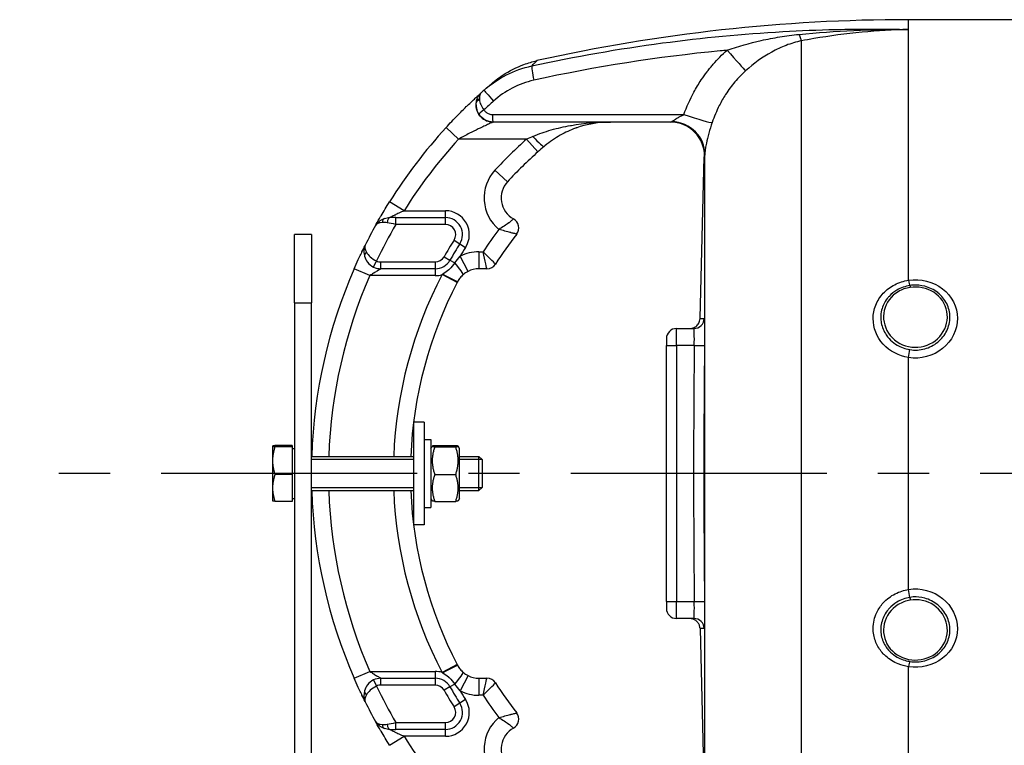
# Model space of a CAD drawing. Header units: millimetres. Extents: x 0 to 8400, y 0 to 5940.
# Tile 42 of 50: x 6430 to 6719, y 3626 to 3839. Entities that reach past the tile are written whole.
import ezdxf

# ---------------------------------------------------------------- set-up
doc = ezdxf.new("R2010")
doc.units = ezdxf.units.MM
doc.header["$LTSCALE"] = 20
doc.linetypes.add('MITTE', pattern=[2, 1.25, -0.25, 0.25, -0.25])
doc.layers.add('02-LINIE-035', color=2, linetype='CONTINUOUS')
doc.layers.add('05-ACHSE', color=1, linetype='MITTE')

msp = doc.modelspace()

# ---------------------------------------------------------------- linework, layer by layer
at = {"layer": '02-LINIE-035'}
for p, q in [((6690.64, 3835.8), (6690.64, 3838.67)), ((6932.72, 3838.67), (6690.64, 3838.67)), ((6690.64, 3762.31), (6690.64, 3835.8)), ((6659.22, 3578.88), (6659.22, 3832.46)), ((6568.9, 3808.67), (6568.88, 3808.67)), ((6620.84, 3808.67), (6568.9, 3808.67)), ((6558.77, 3803.67), (6555.08, 3807.05)), ((6578.71, 3803.67), (6558.77, 3803.67)), ((6578.71, 3803.67), (6582.02, 3799.93)), ((6629.52, 3751.21), (6630.75, 3798.46)), ((6630.75, 3798.41), (6630.84, 3798.42)), ((6630.88, 3612.21), (6630.88, 3799.13)), ((6569.42, 3794.57), (6573.1, 3791.18)), ((6542.77, 3782.67), (6538.53, 3785.32)), ((6542.77, 3782.67), (6554.91, 3782.67)), ((6554.91, 3780.67), (6554.91, 3782.67)), ((6540.35, 3780.67), (6538.65, 3780.67)), ((6540.35, 3780.67), (6554.91, 3780.67)), ((6540.35, 3778.67), (6540.35, 3780.67)), ((6554.91, 3778.67), (6554.91, 3780.67)), ((6554.91, 3778.67), (6540.35, 3778.67)), ((6510.64, 3755.67), (6510.64, 3775.67)), ((6515.64, 3775.67), (6510.64, 3775.67)), ((6515.64, 3775.67), (6515.64, 3755.67)), ((6557.44, 3774.07), (6559.13, 3773)), ((6559.13, 3773), (6560.82, 3771.93)), ((6554.51, 3769.18), (6556.24, 3768.19)), ((6561.52, 3764.9), (6559.24, 3769.35)), ((6564.71, 3770.67), (6565.96, 3770.67)), ((6564.71, 3770.67), (6564.71, 3765.67)), ((6532.74, 3763.67), (6528.16, 3765.67)), ((6533.83, 3766.18), (6534.71, 3767.97)), ((6536.02, 3767.67), (6551.9, 3767.67)), ((6536.02, 3765.67), (6536.02, 3767.67)), ((6551.9, 3765.67), (6536.02, 3765.67)), ((6551.9, 3767.67), (6551.9, 3765.67)), ((6551.9, 3765.67), (6551.9, 3763.67)), ((6556.24, 3768.19), (6557.68, 3767.37)), ((6567.05, 3765.67), (6564.71, 3765.67)), ((6551.9, 3763.67), (6532.74, 3763.67)), ((6558.37, 3761.66), (6553.94, 3763.97)), ((6510.64, 3755.67), (6515.64, 3755.67)), ((6510.64, 3755.67), (6510.64, 3487.67)), ((6515.64, 3487.67), (6515.64, 3755.67)), ((6622.64, 3748.17), (6627.73, 3748.17)), ((6622.64, 3743.17), (6622.64, 3748.17)), ((6619.64, 3745.17), (6619.64, 3743.17)), ((6619.64, 3668.17), (6619.64, 3743.17)), ((6619.64, 3743.17), (6622.64, 3743.17)), ((6627.83, 3743.17), (6622.64, 3743.17)), ((6622.64, 3743.17), (6622.64, 3668.17)), ((6627.83, 3743.17), (6630.83, 3743.14)), ((6690.64, 3671.7), (6690.64, 3739.63)), ((6548.64, 3720.67), (6545.64, 3720.67)), ((6545.64, 3690.67), (6545.64, 3720.67)), ((6548.64, 3720.67), (6548.64, 3690.67)), ((6504.24, 3713.67), (6504.24, 3713.66)), ((6504.24, 3713.67), (6504.24, 3713.67)), ((6504.24, 3713.66), (6504.24, 3709.42)), ((6510.04, 3713.83), (6504.95, 3713.83)), ((6510.04, 3713.5), (6504.95, 3713.5)), ((6510.04, 3713.83), (6510.04, 3713.5)), ((6510.04, 3713.5), (6510.04, 3705.35)), ((6548.64, 3715.67), (6550.64, 3715.67)), ((6550.64, 3715.67), (6550.64, 3695.67)), ((6550.64, 3712.97), (6551.04, 3713.67)), ((6551.76, 3713.83), (6557.92, 3713.83)), ((6551.76, 3713.5), (6557.92, 3713.5)), ((6559.04, 3712.97), (6558.63, 3713.67)), ((6510.04, 3712.98), (6510.64, 3712.98)), ((6515.64, 3710.67), (6545.64, 3710.67)), ((6559.04, 3698.37), (6559.04, 3712.97)), ((6559.04, 3710.67), (6564.72, 3710.67)), ((6564.72, 3700.67), (6564.72, 3710.67)), ((6565.64, 3709.75), (6564.72, 3710.67)), ((6504.24, 3709.42), (6504.24, 3701.43)), ((6545.64, 3709.77), (6515.64, 3709.77)), ((6565.61, 3709.77), (6559.04, 3709.77)), ((6565.64, 3709.75), (6565.64, 3701.59)), ((6510.04, 3705.35), (6504.95, 3705.35)), ((6510.04, 3705.35), (6510.04, 3697.51)), ((6551.76, 3705.35), (6557.92, 3705.35)), ((6504.24, 3701.43), (6504.24, 3697.67)), ((6515.64, 3701.57), (6545.64, 3701.57)), ((6515.64, 3700.67), (6545.64, 3700.67)), ((6559.04, 3701.57), (6565.61, 3701.57)), ((6559.04, 3700.67), (6564.72, 3700.67)), ((6565.64, 3701.59), (6564.72, 3700.67)), ((6504.24, 3697.67), (6504.24, 3697.66)), ((6510.04, 3697.51), (6504.95, 3697.51)), ((6510.04, 3698.35), (6510.64, 3698.35)), ((6550.64, 3698.37), (6551.04, 3697.66)), ((6551.76, 3697.51), (6557.92, 3697.51)), ((6559.04, 3698.37), (6558.63, 3697.66)), ((6548.64, 3695.67), (6550.64, 3695.67)), ((6548.64, 3690.67), (6545.64, 3690.67)), ((6619.64, 3668.17), (6619.64, 3666.17)), ((6619.64, 3668.17), (6622.64, 3668.17)), ((6622.64, 3668.17), (6627.83, 3668.17)), ((6622.64, 3663.17), (6622.64, 3668.17)), ((6627.83, 3668.17), (6630.83, 3668.2)), ((6627.73, 3663.17), (6622.64, 3663.17)), ((6629.52, 3660.13), (6630.75, 3612.88)), ((6528.16, 3645.67), (6532.74, 3647.67)), ((6532.74, 3647.67), (6551.9, 3647.67)), ((6551.9, 3647.67), (6551.9, 3645.67)), ((6558.37, 3649.68), (6553.94, 3647.37)), ((6690.64, 3575.54), (6690.64, 3649.03)), ((6533.83, 3645.16), (6534.71, 3643.36)), ((6536.02, 3645.67), (6551.9, 3645.67)), ((6536.02, 3643.67), (6536.02, 3645.67)), ((6551.9, 3645.67), (6551.9, 3643.67)), ((6561.52, 3646.44), (6559.24, 3641.99)), ((6564.71, 3645.67), (6567.05, 3645.67)), ((6564.71, 3645.67), (6564.71, 3640.67)), ((6551.9, 3643.67), (6536.02, 3643.67)), ((6556.24, 3643.15), (6554.51, 3642.16)), ((6557.68, 3643.97), (6556.24, 3643.15)), ((6560.82, 3639.41), (6559.13, 3638.34)), ((6565.96, 3640.67), (6564.71, 3640.67)), ((6559.13, 3638.34), (6557.44, 3637.27)), ((6540.35, 3632.67), (6554.91, 3632.67)), ((6540.35, 3630.67), (6540.35, 3632.67)), ((6554.91, 3630.67), (6554.91, 3632.67)), ((6538.65, 3630.67), (6540.35, 3630.67)), ((6554.91, 3630.67), (6540.35, 3630.67)), ((6554.91, 3628.67), (6554.91, 3630.67)), ((6538.53, 3626.01), (6542.77, 3628.67)), ((6554.91, 3628.67), (6542.77, 3628.67))]:
    msp.add_line(p, q, dxfattribs=at)
for centre, radius, start, end in [((6690.64, 3338.67), 500, 90, 102.5826), ((6568.88, 3813.67), 5, 179.0748, 270), ((6665.64, 3705.67), 150, 137.4789, 147.9246), ((6665.64, 3705.67), 145, 137.4789, 147.9246), ((6665.64, 3705.67), 131, 131.5747, 137.2611), ((6665.64, 3705.67), 126, 131.5747, 137.2611), ((6578.24, 3786.43), 12, 137.2611, 230.1512), ((6578.24, 3786.43), 7, 137.2611, 241.1675), ((6554.91, 3775.67), 7, 327.7001, 90), ((6554.91, 3775.67), 5, 327.7001, 90), ((6573.41, 3777.67), 3, 322.0201, 61.1675), ((6665.64, 3705.67), 150, 151.0019, 153.4958), ((6665.63, 3705.67), 149.99, 151.0009, 151.0012), ((6665.64, 3705.67), 145, 149.7716, 154.5523), ((6554.91, 3775.67), 3, 327.7001, 90), ((6665.64, 3705.67), 119, 143.0413, 146.892), ((6665.64, 3705.67), 128, 147.7001, 150.2522), ((6665.64, 3705.67), 114, 142.0201, 147.421), ((6665.64, 3705.67), 126, 147.7001, 150.2522), ((6665.64, 3705.67), 124, 147.7001, 149.0985), ((6551.9, 3770.67), 3, 270, 330.2522), ((6564.71, 3758.67), 12, 90, 117.106), ((6665.64, 3705.67), 150, 156.4218, 178.0898), ((6536.02, 3770.67), 5, 243.9596, 270), ((6536.02, 3770.67), 3, 243.9596, 270), ((6551.9, 3770.67), 5, 270, 330.2522), ((6564.71, 3758.67), 7, 90, 117.106), ((6567.05, 3768.67), 3, 270, 327.421), ((6665.64, 3705.67), 145, 156.4218, 178.0239), ((6665.64, 3705.67), 126, 152.4371, 177.7258), ((6551.9, 3770.67), 7, 270, 286.9187), ((6665.64, 3705.67), 121, 152.4371, 177.6317), ((6622.64, 3745.17), 3, 90, 180), ((10280.72, 3705.67), 3653.09, 179.41183, 180.58817), ((6665.64, 3705.67), 150, 181.9102, 203.5782), ((6665.64, 3705.67), 145, 181.9761, 203.5782), ((6665.64, 3705.67), 126, 182.2742, 207.5629), ((6665.64, 3705.67), 121, 182.3683, 207.5629), ((6622.64, 3666.17), 3, 180, 270), ((6551.9, 3640.67), 7, 73.0813, 90), ((6536.02, 3640.67), 5, 90, 116.0404), ((6551.9, 3640.67), 5, 29.7478, 90), ((6564.71, 3652.67), 7, 242.894, 270), ((6567.05, 3642.67), 3, 32.579, 90), ((6665.64, 3705.67), 114, 212.579, 217.9799), ((6536.02, 3640.67), 3, 90, 116.0404), ((6665.64, 3705.67), 145, 205.4477, 210.2284), ((6551.9, 3640.67), 3, 29.7478, 90), ((6665.64, 3705.67), 128, 209.7478, 212.2999), ((6665.64, 3705.67), 126, 209.7478, 212.2999), ((6665.64, 3705.67), 124, 210.9015, 212.2999), ((6564.71, 3652.67), 12, 242.894, 270), ((6665.64, 3705.67), 150, 206.5042, 208.9981), ((6554.91, 3635.67), 7, 270, 32.2999), ((6665.64, 3705.67), 119, 213.108, 216.9587), ((6554.91, 3635.67), 5, 270, 32.2999), ((6554.91, 3635.67), 3, 270, 32.2999), ((6573.41, 3633.67), 3, 298.8325, 37.9799), ((6665.64, 3705.67), 150, 208.9988, 208.9991), ((6578.24, 3624.91), 12, 129.8488, 222.7389), ((6578.24, 3624.91), 7, 118.8325, 222.7389), ((6665.64, 3705.67), 145, 212.0754, 222.5211)]:
    msp.add_arc(centre, radius, start, end, dxfattribs=at)
for centre, major_axis, ratio, start_param, end_param in [((6657.56, 3842.05), (1.88, -9.82), 0.074371, 5.5954, 6.050953), ((6636.4, 3831.02), (6.63, -7.48), 0.0082, 4.879909, 6.07175), ((6581.3, 3820.3), (-1.06, 4.89), 0.076337, 0.137706, 1.425836), ((6665.61, 3705.68), (72.6, 131.25), 0.999897, 1.22965, 1.237385), ((6569.54, 3814.25), (-3.31, 3.74), 0.004968, 0, 1.418024), ((6565.91, 3814.06), (-1.98, 0.26), 0.601883, 5.340533, 6.283185), ((6569.24, 3812.84), (-3.91, 4.24), 0.861739, 0.561993, 0.622868), ((6565.94, 3814.25), (-1.96, 0.39), 0.620947, 5.41807, 6.283185), ((6569.37, 3812.97), (3.93, -4.22), 0.529098, 3.702697, 3.763512), ((6667.52, 3704.69), (-67.28, -131.55), 0.999934, 4.344114, 4.37013), ((6566.4, 3812), (-1.66, -1.12), 0.145795, 4.740358, 6.274369), ((6568.9, 3810.67), (0, -2), 0.105084, 4.609562, 6.283185), ((6620.84, 3798.67), (0, 10), 0.999978, 4.687077, 6.283185), ((6620.89, 3799.38), (9.99, -0.46), 0.941438, 0.022707, 1.578858), ((6623.73, 3811.89), (9.44, -3.3), 0.061815, 4.844954, 6.166482), ((6586.59, 3802.41), (-23.96, -9.36), 0.162972, 4.902563, 4.983301), ((6580.56, 3805.28), (3.25, -3.8), 0.105656, 4.835475, 6.283185), ((6537.68, 3778.51), (-0.65, 1.89), 0.594665, 0, 0.977701), ((6538.65, 3778.67), (0, 2), 0.438654, 0, 1.323775), ((6533.13, 3769.86), (-1.93, -0.54), 0.594665, 5.305484, 6.283185), ((6556.92, 3767.8), (3.24, -3.8), 0.059752, 0, 1.406315), ((6554.08, 3764.25), (4.43, -2.32), 0.0215, 4.735018, 6.283185), ((6559.66, 3760.98), (-6.15, -11.77), 0.109734, 4.689658, 4.712185), ((6690.64, 3763.58), (0.45, -2.97), 0.070375, 5.146979, 5.966199), ((6627.73, 3751.17), (0, -3), 0.999741, 0, 1.557855), ((10274.56, 3705.67), (0, -3645.44), 0.999584, 4.70211, 4.722668), ((6690.64, 3740.4), (-0.48, -2.96), 0.042198, 1.315963, 2.135183), ((6690.64, 3670.94), (0.48, -2.96), 0.042202, 1.006409, 1.825629), ((6627.73, 3660.17), (0, 3), 0.999741, 4.725331, 6.283185), ((6690.64, 3647.75), (0.45, 2.97), 0.070369, 0.31706, 1.136205), ((6554.08, 3647.09), (4.43, 2.32), 0.0215, 0, 1.548167), ((6556.92, 3643.54), (3.24, 3.8), 0.059752, 4.876871, 6.283185), ((6559.66, 3650.36), (6.15, -11.77), 0.109734, 4.712593, 4.73512), ((6533.13, 3641.47), (-1.93, 0.54), 0.594665, 0, 0.977701), ((6537.68, 3632.83), (-0.65, -1.89), 0.594665, 5.305484, 6.283185), ((6538.65, 3632.67), (0, -2), 0.438654, 4.95941, 6.283185)]:
    msp.add_ellipse(centre, major_axis=major_axis, ratio=ratio, start_param=start_param, end_param=end_param, dxfattribs=at)
for points, knots in [([(6580.19, 3825.12), (6592.89, 3827.88), (6605.68, 3830.13), (6618.53, 3831.84), (6630.25, 3833.4), (6642.01, 3834.52), (6653.8, 3835.18), (6658.94, 3835.48), (6664.08, 3835.68), (6669.23, 3835.8), (6676.36, 3835.97), (6683.5, 3835.97), (6690.64, 3835.8)], [0, 0, 0, 0, 0.349626, 0.349626, 0.349626, 0.668314, 0.668314, 0.668314, 0.80729, 0.80729, 0.80729, 1, 1, 1, 1]), ([(6690.64, 3835.8), (6686.08, 3835.7), (6681.53, 3835.43), (6676.99, 3835), (6672.26, 3834.55), (6667.54, 3833.92), (6662.85, 3833.12), (6661.64, 3832.91), (6660.43, 3832.69), (6659.22, 3832.46)], [0, 0, 0, 0, 0.4330124, 0.4330124, 0.4330124, 0.8836623, 0.8836623, 0.8836623, 1, 1, 1, 1]), ([(6637.44, 3829.72), (6640.73, 3830.86), (6644.06, 3831.8), (6647.47, 3832.57), (6649.26, 3832.98), (6651.06, 3833.33), (6652.86, 3833.63), (6653.8, 3833.78), (6654.74, 3833.92), (6655.68, 3834.05), (6656.63, 3834.17), (6657.59, 3834.28), (6658.55, 3834.37)], [0, 0, 0, 0, 0.481674, 0.481674, 0.481674, 0.73493, 0.73493, 0.73493, 0.86684, 0.86684, 0.86684, 1, 1, 1, 1]), ([(6659.22, 3832.46), (6657.65, 3832.15), (6656.17, 3831.7), (6654.73, 3831.15), (6654.02, 3830.88), (6653.32, 3830.58), (6652.63, 3830.26), (6651.91, 3829.92), (6651.21, 3829.56), (6650.51, 3829.17), (6647.78, 3827.67), (6645.26, 3825.84), (6642.87, 3823.69)], [0, 0, 0, 0, 0.248443, 0.248443, 0.248443, 0.371015, 0.371015, 0.371015, 0.499544, 0.499544, 0.499544, 1, 1, 1, 1]), ([(6637.44, 3829.72), (6636.78, 3829.66), (6636.12, 3829.59), (6635.46, 3829.53), (6617.11, 3827.75), (6598.87, 3824.91), (6580.77, 3820.92)], [0, 0, 0, 0, 0.034797, 0.034797, 0.034797, 1, 1, 1, 1]), ([(6631.64, 3823.45), (6631.95, 3823.84), (6632.25, 3824.23), (6632.57, 3824.62), (6632.83, 3824.94), (6633.1, 3825.27), (6633.37, 3825.59), (6634.63, 3827.04), (6635.99, 3828.43), (6637.44, 3829.72)], [0, 0, 0, 0, 0.174828, 0.174828, 0.174828, 0.322261, 0.322261, 0.322261, 1, 1, 1, 1]), ([(6568.73, 3820.16), (6568.82, 3820.24), (6568.89, 3820.3), (6568.95, 3820.35), (6568.96, 3820.36), (6568.98, 3820.37), (6568.98, 3820.38), (6569, 3820.39), (6569.01, 3820.4), (6569.01, 3820.4), (6569.02, 3820.41), (6569.03, 3820.42), (6569.03, 3820.42), (6569.05, 3820.43), (6569.06, 3820.44), (6569.12, 3820.49), (6569.17, 3820.53), (6569.42, 3820.74), (6569.62, 3820.9), (6570.43, 3821.53), (6571.05, 3821.98), (6573.63, 3823.68), (6575.73, 3824.74), (6579.15, 3826), (6580.42, 3826.37), (6581.71, 3826.66)], [0, 0, 0, 0, 0.287575, 0.287575, 0.341472, 0.341472, 0.381911, 0.381911, 0.38672, 0.38672, 0.391558, 0.391558, 0.393973, 0.393973, 0.398881, 0.398881, 0.418546, 0.418546, 0.495447, 0.495447, 0.726159, 0.726159, 1.422321, 1.422321, 1.818913, 1.818913, 1.818913, 1.818913]), ([(6581.71, 3826.66), (6581.71, 3826.66), (6581.51, 3826.46), (6581.11, 3826.06), (6580.87, 3825.82), (6580.56, 3825.5), (6580.19, 3825.12)], [0.5001939, 0.5001939, 0.5001939, 0.5001939, 0.8111526, 0.8111526, 0.8111526, 0.999941, 0.999941, 0.999941, 0.999941]), ([(6624.77, 3810.87), (6625.58, 3813.14), (6626.55, 3815.32), (6627.7, 3817.42), (6628.36, 3818.65), (6629.09, 3819.85), (6629.88, 3821.02), (6630.42, 3821.81), (6630.98, 3822.59), (6631.56, 3823.34), (6631.58, 3823.37), (6631.61, 3823.41), (6631.64, 3823.45)], [0, 0, 0, 0, 0.5, 0.5, 0.5, 0.791988, 0.791988, 0.791988, 0.990248, 0.990248, 0.990248, 1, 1, 1, 1]), ([(6642.87, 3823.69), (6641.74, 3822.67), (6640.69, 3821.59), (6639.72, 3820.44), (6639.24, 3819.86), (6638.77, 3819.27), (6638.32, 3818.66), (6637.87, 3818.05), (6637.44, 3817.42), (6637.02, 3816.78), (6636.34, 3815.72), (6635.72, 3814.63), (6635.16, 3813.51), (6634.35, 3811.91), (6633.66, 3810.25), (6633.08, 3808.54)], [0, 0, 0, 0, 0.247747, 0.247747, 0.247747, 0.372352, 0.372352, 0.372352, 0.497319, 0.497319, 0.497319, 0.703638, 0.703638, 0.703638, 1, 1, 1, 1]), ([(6568.19, 3819.71), (6568.2, 3819.71), (6568.2, 3819.71), (6568.2, 3819.71), (6568.43, 3819.91), (6568.61, 3820.06), (6568.73, 3820.16)], [0.249578, 0.249578, 0.249578, 0.249578, 0.2501513, 0.2501513, 0.2501513, 0.3765445, 0.3765445, 0.3765445, 0.3765445]), ([(6555.08, 3807.05), (6556.2, 3808.27), (6557.32, 3809.44), (6558.43, 3810.58), (6559.31, 3811.48), (6560.2, 3812.36), (6561.03, 3813.18), (6561.25, 3813.38), (6561.45, 3813.58), (6561.66, 3813.78), (6562.16, 3814.27), (6562.66, 3814.74), (6563.12, 3815.16), (6563.3, 3815.34), (6563.48, 3815.51), (6563.66, 3815.67), (6563.91, 3815.9), (6564.14, 3816.11), (6564.35, 3816.31), (6564.71, 3816.64), (6565.01, 3816.91), (6565.22, 3817.1), (6565.28, 3817.15), (6565.32, 3817.19), (6565.36, 3817.23)], [0, 0, 0, 0, 0.278174, 0.278174, 0.278174, 0.5, 0.5, 0.5, 0.555741, 0.555741, 0.555741, 0.693534, 0.693534, 0.693534, 0.75, 0.75, 0.75, 0.830443, 0.830443, 0.830443, 0.96621, 0.96621, 0.96621, 1, 1, 1, 1]), ([(6563.98, 3814.64), (6564.06, 3815.04), (6564.18, 3815.42), (6564.33, 3815.76), (6564.48, 3816.09), (6564.65, 3816.39), (6564.85, 3816.65), (6564.93, 3816.77), (6565.02, 3816.87), (6565.11, 3816.97), (6565.15, 3817.02), (6565.19, 3817.06), (6565.24, 3817.11), (6565.26, 3817.13), (6565.28, 3817.15), (6565.3, 3817.17), (6565.31, 3817.18), (6565.32, 3817.19), (6565.33, 3817.2), (6565.34, 3817.2), (6565.34, 3817.21), (6565.35, 3817.21), (6565.35, 3817.22), (6565.35, 3817.22), (6565.36, 3817.22), (6565.36, 3817.22), (6565.36, 3817.22), (6565.36, 3817.23)], [0, 0, 0, 0, 0.372379, 0.372379, 0.372379, 0.720983, 0.720983, 0.720983, 0.867591, 0.867591, 0.867591, 0.935969, 0.935969, 0.935969, 0.968822, 0.968822, 0.968822, 0.98477, 0.98477, 0.98477, 0.992543, 0.992543, 0.992543, 0.995838, 0.995838, 0.995838, 1, 1, 1, 1]), ([(6565.36, 3817.23), (6565.13, 3817.02), (6564.97, 3816.69), (6564.9, 3816.28), (6564.85, 3816.02), (6564.84, 3815.74), (6564.85, 3815.43)], [0.0000677, 0.0000677, 0.0000677, 0.0000677, 0.6226663, 0.6226663, 0.6226663, 1, 1, 1, 1]), ([(6564.87, 3815.18), (6564.92, 3814.74), (6565.05, 3814.27), (6565.26, 3813.78), (6565.48, 3813.26), (6565.79, 3812.72), (6566.19, 3812.21)], [0, 0, 0, 0, 0.482021, 0.482021, 0.482021, 1, 1, 1, 1]), ([(6564.74, 3810.88), (6564.37, 3811.43), (6564.13, 3812.02), (6564, 3812.63), (6563.87, 3813.2), (6563.85, 3813.77), (6563.93, 3814.32)], [0, 0, 0, 0, 0.517352, 0.517352, 0.517352, 1, 1, 1, 1]), ([(6566.19, 3812.21), (6566.36, 3811.96), (6566.56, 3811.73), (6566.8, 3811.54), (6567.06, 3811.33), (6567.36, 3811.16), (6567.68, 3811.05), (6568, 3810.93), (6568.35, 3810.87), (6568.69, 3810.87)], [0, 0, 0, 0, 0.307405, 0.307405, 0.307405, 0.653773, 0.653773, 0.653773, 1, 1, 1, 1]), ([(6568.88, 3808.67), (6568.88, 3808.67), (6568.76, 3808.61), (6568.57, 3808.53), (6568.51, 3808.5), (6568.43, 3808.47), (6568.35, 3808.43), (6568.17, 3808.35), (6567.96, 3808.25), (6567.73, 3808.14), (6567.57, 3808.07), (6567.41, 3808), (6567.24, 3807.92), (6567.01, 3807.81), (6566.78, 3807.71), (6566.53, 3807.59), (6566.08, 3807.38), (6565.6, 3807.15), (6565.12, 3806.92), (6564.93, 3806.83), (6564.74, 3806.74), (6564.54, 3806.64), (6563.71, 3806.24), (6562.85, 3805.81), (6562, 3805.38), (6560.92, 3804.82), (6559.85, 3804.26), (6558.77, 3803.67)], [0, 0, 0, 0, 0.093319, 0.093319, 0.093319, 0.125, 0.125, 0.125, 0.199077, 0.199077, 0.199077, 0.25, 0.25, 0.25, 0.318714, 0.318714, 0.318714, 0.447998, 0.447998, 0.447998, 0.5, 0.5, 0.5, 0.720762, 0.720762, 0.720762, 1, 1, 1, 1]), ([(6568.69, 3810.87), (6581.49, 3810.87), (6594.3, 3810.87), (6612.99, 3810.87), (6618.88, 3810.87), (6624.77, 3810.87)], [0, 0, 0, 0, 0.684934, 0.684934, 1, 1, 1, 1]), ([(6580.56, 3804.48), (6582.32, 3805.23), (6584.09, 3805.84), (6585.9, 3806.35), (6587.78, 3806.89), (6589.67, 3807.32), (6591.56, 3807.66), (6591.65, 3807.67), (6591.73, 3807.69), (6591.81, 3807.7), (6595.61, 3808.36), (6599.46, 3808.67), (6603.29, 3808.67)], [0, 0, 0, 0, 0.239872, 0.239872, 0.239872, 0.489121, 0.489121, 0.489121, 0.5, 0.5, 0.5, 1, 1, 1, 1]), ([(6603.29, 3808.67), (6602.72, 3808.67), (6602.14, 3808.65), (6598.81, 3808.46), (6596.11, 3807.93), (6593.41, 3806.99)], [0, 0, 0, 0, 0.200099, 0.200099, 1.166748, 1.166748, 1.166748, 1.166748]), ([(6621.24, 3808.79), (6621.36, 3808.85), (6621.48, 3808.94), (6621.62, 3809.04), (6621.66, 3809.07), (6621.69, 3809.09), (6621.73, 3809.12), (6621.91, 3809.25), (6622.12, 3809.39), (6622.34, 3809.53), (6622.39, 3809.56), (6622.43, 3809.59), (6622.47, 3809.62), (6622.78, 3809.81), (6623.1, 3810), (6623.43, 3810.18), (6623.87, 3810.42), (6624.32, 3810.65), (6624.77, 3810.87)], [0, 0, 0, 0, 0.151994, 0.151994, 0.151994, 0.190307, 0.190307, 0.190307, 0.378776, 0.378776, 0.378776, 0.416394, 0.416394, 0.416394, 0.66801, 0.66801, 0.66801, 1, 1, 1, 1]), ([(6593.02, 3806.86), (6591.52, 3806.31), (6590.02, 3805.63), (6587.03, 3803.94), (6585.5, 3802.9), (6584.07, 3801.7)], [0, 0, 0, 0, 0.53875, 0.53875, 1.103703, 1.103703, 1.103703, 1.103703]), ([(6593.41, 3806.99), (6593.38, 3806.99), (6593.36, 3806.98), (6593.33, 3806.97), (6593.3, 3806.96), (6593.27, 3806.95), (6593.24, 3806.93), (6593.17, 3806.91), (6593.1, 3806.88), (6593.02, 3806.86)], [0.49622554, 0.49622554, 0.49622554, 0.49622554, 0.5, 0.5, 0.5, 0.50487956, 0.50487956, 0.50487956, 0.5158244, 0.5158244, 0.5158244, 0.5158244]), ([(6633.08, 3808.54), (6632.37, 3806.44), (6631.74, 3804.22), (6631.37, 3802.48), (6631.01, 3800.73), (6630.91, 3799.63), (6630.88, 3799.13)], [0, 0, 0, 0, 0.5, 0.5, 0.5, 1, 1, 1, 1]), ([(6534.44, 3778.39), (6534.66, 3778.78), (6535.07, 3779.51), (6535.59, 3780.41), (6535.73, 3780.66), (6535.88, 3780.92), (6536.04, 3781.19), (6536.77, 3782.45), (6537.64, 3783.89), (6538.53, 3785.32)], [0, 0, 0, 0, 0.392187, 0.392187, 0.392187, 0.5, 0.5, 0.5, 1, 1, 1, 1]), ([(6542.77, 3782.67), (6542.27, 3782.44), (6541.77, 3782.21), (6541.28, 3781.97), (6540.89, 3781.79), (6540.51, 3781.6), (6540.14, 3781.42), (6540.07, 3781.39), (6539.99, 3781.35), (6539.92, 3781.31), (6539.72, 3781.21), (6539.52, 3781.11), (6539.34, 3781.02), (6539.14, 3780.92), (6538.96, 3780.83), (6538.83, 3780.76), (6538.78, 3780.74), (6538.74, 3780.71), (6538.71, 3780.7), (6538.67, 3780.68), (6538.65, 3780.67), (6538.65, 3780.67)], [0, 0, 0, 0, 0.307765, 0.307765, 0.307765, 0.54959, 0.54959, 0.54959, 0.59907, 0.59907, 0.59907, 0.73613, 0.73613, 0.73613, 0.881759, 0.881759, 0.881759, 0.93819, 0.93819, 0.93819, 1, 1, 1, 1]), ([(6574.86, 3780.3), (6574.86, 3780.3), (6574.83, 3780.26), (6574.75, 3780.19), (6574.68, 3780.13), (6574.58, 3780.04), (6574.45, 3779.92), (6574.24, 3779.75), (6573.98, 3779.52), (6573.64, 3779.25), (6573.58, 3779.21), (6573.51, 3779.16), (6573.44, 3779.1), (6573.06, 3778.81), (6572.61, 3778.49), (6572.11, 3778.16), (6571.61, 3777.84), (6571.09, 3777.52), (6570.55, 3777.22)], [0, 0, 0, 0, 0.147086, 0.147086, 0.147086, 0.286556, 0.286556, 0.286556, 0.5, 0.5, 0.5, 0.539665, 0.539665, 0.539665, 0.771051, 0.771051, 0.771051, 1, 1, 1, 1]), ([(6575.78, 3775.82), (6575.78, 3775.82), (6575.73, 3775.83), (6575.63, 3775.86), (6575.53, 3775.88), (6575.39, 3775.92), (6575.21, 3775.96), (6574.94, 3776.03), (6574.58, 3776.12), (6574.15, 3776.23), (6574.08, 3776.25), (6574, 3776.27), (6573.92, 3776.29), (6573.44, 3776.41), (6572.89, 3776.56), (6572.31, 3776.72), (6571.74, 3776.88), (6571.15, 3777.04), (6570.55, 3777.22)], [0, 0, 0, 0, 0.145815, 0.145815, 0.145815, 0.284661, 0.284661, 0.284661, 0.5, 0.5, 0.5, 0.538263, 0.538263, 0.538263, 0.771245, 0.771245, 0.771245, 1, 1, 1, 1]), ([(6528.16, 3765.67), (6528.56, 3766.59), (6528.96, 3767.48), (6529.36, 3768.34), (6529.61, 3768.89), (6529.85, 3769.4), (6530.08, 3769.88), (6530.21, 3770.15), (6530.33, 3770.42), (6530.45, 3770.67), (6530.78, 3771.35), (6531.06, 3771.91), (6531.25, 3772.31), (6531.3, 3772.4), (6531.34, 3772.48), (6531.37, 3772.55), (6531.38, 3772.57), (6531.39, 3772.59), (6531.4, 3772.61)], [0, 0, 0, 0, 0.306395, 0.306395, 0.306395, 0.5, 0.5, 0.5, 0.610594, 0.610594, 0.610594, 0.910773, 0.910773, 0.910773, 0.979965, 0.979965, 0.979965, 1, 1, 1, 1]), ([(6531.4, 3772.61), (6530.99, 3771.79), (6530.88, 3770.69), (6531.15, 3769.55), (6531.17, 3769.47), (6531.18, 3769.4), (6531.21, 3769.33)], [0, 0, 0, 0, 0.939344, 0.939344, 0.939344, 1, 1, 1, 1]), ([(6531.21, 3769.33), (6531.38, 3768.7), (6531.68, 3768.1), (6532.1, 3767.57), (6532.55, 3767), (6533.14, 3766.51), (6533.83, 3766.18)], [0, 0, 0, 0, 0.482114, 0.482114, 0.482114, 1, 1, 1, 1]), ([(6531.79, 3770.51), (6532.05, 3770.06), (6532.42, 3769.61), (6532.89, 3769.18), (6533.39, 3768.73), (6534.02, 3768.3), (6534.71, 3767.97)], [0, 0, 0, 0, 0.481828, 0.481828, 0.481828, 1, 1, 1, 1]), ([(6569.57, 3767.05), (6569.57, 3767.05), (6569.17, 3767.45), (6567.82, 3768.79), (6566.88, 3769.73), (6565.96, 3770.67)], [0, 0, 0, 0, 0.5, 0.5, 1, 1, 1, 1]), ([(6567.05, 3765.67), (6567.05, 3765.67), (6566.92, 3766.23), (6566.52, 3768.08), (6566.24, 3769.38), (6565.96, 3770.67)], [0, 0, 0, 0, 0.5, 0.5, 1, 1, 1, 1]), ([(6536.02, 3765.67), (6536.02, 3765.67), (6536.01, 3765.66), (6536, 3765.65), (6535.97, 3765.64), (6535.94, 3765.62), (6535.89, 3765.59), (6535.84, 3765.57), (6535.79, 3765.54), (6535.73, 3765.5), (6535.71, 3765.49), (6535.68, 3765.47), (6535.66, 3765.46), (6535.46, 3765.34), (6535.21, 3765.2), (6534.96, 3765.05), (6534.94, 3765.04), (6534.92, 3765.03), (6534.9, 3765.01), (6534.58, 3764.82), (6534.24, 3764.62), (6533.9, 3764.41), (6533.89, 3764.4), (6533.88, 3764.39), (6533.86, 3764.38), (6533.49, 3764.15), (6533.12, 3763.91), (6532.74, 3763.67)], [0, 0, 0, 0, 0.050487, 0.050487, 0.050487, 0.121011, 0.121011, 0.121011, 0.187501, 0.187501, 0.187501, 0.214399, 0.214399, 0.214399, 0.424818, 0.424818, 0.424818, 0.441132, 0.441132, 0.441132, 0.70436, 0.70436, 0.70436, 0.713622, 0.713622, 0.713622, 1, 1, 1, 1]), ([(6557.68, 3767.37), (6557.21, 3766.7), (6556.68, 3766.09), (6556.08, 3765.55), (6556.03, 3765.5), (6555.97, 3765.45), (6555.91, 3765.4), (6555.41, 3764.97), (6554.86, 3764.58), (6554.29, 3764.2), (6554.24, 3764.17), (6554.18, 3764.13), (6554.13, 3764.1)], [0, 0, 0, 0, 0.5, 0.5, 0.5, 0.546751, 0.546751, 0.546751, 0.962019, 0.962019, 0.962019, 1, 1, 1, 1]), ([(6560.16, 3763.99), (6559.82, 3763.7), (6559.51, 3763.38), (6558.96, 3762.69), (6558.72, 3762.32), (6558.51, 3761.92)], [0, 0, 0, 0, 0.5, 0.5, 1, 1, 1, 1]), ([(6690.64, 3762.31), (6694.17, 3762.83), (6697.88, 3761.9), (6700.58, 3759.82), (6703.29, 3757.75), (6704.95, 3754.51), (6704.95, 3751.16), (6704.95, 3747.82), (6703.31, 3744.48), (6700.59, 3742.27), (6697.87, 3740.07), (6694.17, 3739.07), (6690.64, 3739.63)], [0, 0, 0, 0, 0.25, 0.25, 0.25, 0.5, 0.5, 0.5, 0.75, 0.75, 0.75, 1, 1, 1, 1]), ([(6690.64, 3739.63), (6687.77, 3740.09), (6685.13, 3741.49), (6683.22, 3743.57), (6683.22, 3743.57), (6683.22, 3743.57), (6683.21, 3743.58), (6681.32, 3745.65), (6680.25, 3748.33), (6680.25, 3751.05), (6680.25, 3752.42), (6680.51, 3753.78), (6681.02, 3755.03), (6681.52, 3756.29), (6682.28, 3757.47), (6683.22, 3758.48), (6684.16, 3759.49), (6685.3, 3760.35), (6686.56, 3761), (6687.81, 3761.64), (6689.21, 3762.09), (6690.64, 3762.31)], [0, 0, 0, 0, 0.25, 0.25, 0.25, 0.250548, 0.250548, 0.250548, 0.5, 0.5, 0.5, 0.624936, 0.624936, 0.624936, 0.749856, 0.749856, 0.749856, 0.875355, 0.875355, 0.875355, 1, 1, 1, 1]), ([(6691, 3760.76), (6689.65, 3760.55), (6688.35, 3760.1), (6687.2, 3759.43), (6686.33, 3758.92), (6685.56, 3758.3), (6684.9, 3757.59), (6684.7, 3757.37), (6684.51, 3757.14), (6684.33, 3756.91), (6683.56, 3755.9), (6683.01, 3754.75), (6682.72, 3753.53), (6682.56, 3752.86), (6682.48, 3752.16), (6682.48, 3751.46), (6682.48, 3750.9), (6682.53, 3750.34), (6682.63, 3749.8), (6682.87, 3748.56), (6683.36, 3747.36), (6684.08, 3746.3), (6684.33, 3745.93), (6684.61, 3745.58), (6684.9, 3745.25), (6685.47, 3744.62), (6686.12, 3744.06), (6686.83, 3743.58), (6687.92, 3742.86), (6689.14, 3742.35), (6690.45, 3742.07), (6690.63, 3742.03), (6690.82, 3741.99), (6691, 3741.97)], [0, 0, 0, 0, 0.142587, 0.142587, 0.142587, 0.25, 0.25, 0.25, 0.282557, 0.282557, 0.282557, 0.422443, 0.422443, 0.422443, 0.5, 0.5, 0.5, 0.562018, 0.562018, 0.562018, 0.701955, 0.701955, 0.701955, 0.75, 0.75, 0.75, 0.841232, 0.841232, 0.841232, 0.98061, 0.98061, 0.98061, 1, 1, 1, 1]), ([(6691.12, 3760.21), (6689.87, 3760.02), (6688.65, 3759.6), (6687.58, 3758.96), (6685.49, 3757.73), (6684.01, 3755.72), (6683.49, 3753.48), (6682.97, 3751.25), (6683.43, 3748.78), (6684.75, 3746.81), (6686.06, 3744.84), (6688.2, 3743.37), (6690.63, 3742.86)], [0.5602271, 0.5602271, 0.5602271, 0.5602271, 0.625, 0.625, 0.625, 0.75, 0.75, 0.75, 0.875, 0.875, 0.875, 1, 1, 1, 1]), ([(6690.63, 3742.86), (6693.05, 3742.34), (6695.64, 3742.8), (6697.7, 3744.08), (6699.75, 3745.35), (6701.26, 3747.44), (6701.78, 3749.7), (6702.31, 3751.96), (6701.86, 3754.39), (6700.53, 3756.33), (6699.2, 3758.27), (6697.06, 3759.64), (6694.65, 3760.13), (6693.49, 3760.37), (6692.29, 3760.39), (6691.12, 3760.21)], [0, 0, 0, 0, 0.125, 0.125, 0.125, 0.25, 0.25, 0.25, 0.375, 0.375, 0.375, 0.5, 0.5, 0.5, 0.5602271, 0.5602271, 0.5602271, 0.5602271]), ([(6691, 3741.97), (6692.45, 3741.73), (6693.96, 3741.82), (6695.36, 3742.2), (6696.76, 3742.58), (6698.07, 3743.25), (6699.18, 3744.16), (6699.19, 3744.17), (6699.19, 3744.17), (6699.2, 3744.17), (6700.31, 3745.09), (6701.21, 3746.23), (6701.81, 3747.49), (6702.42, 3748.75), (6702.74, 3750.12), (6702.74, 3751.49), (6702.74, 3752.86), (6702.42, 3754.22), (6701.81, 3755.45), (6701.2, 3756.69), (6700.3, 3757.78), (6699.2, 3758.65), (6699.19, 3758.66), (6699.18, 3758.66), (6699.18, 3758.67), (6698.07, 3759.54), (6696.76, 3760.18), (6695.36, 3760.54), (6694.26, 3760.82), (6693.1, 3760.93), (6691.95, 3760.86), (6691.63, 3760.84), (6691.32, 3760.8), (6691, 3760.76)], [0, 0, 0, 0, 0.1248524, 0.1248524, 0.1248524, 0.25, 0.25, 0.25, 0.250524, 0.250524, 0.250524, 0.3753899, 0.3753899, 0.3753899, 0.499891, 0.499891, 0.499891, 0.6243466, 0.6243466, 0.6243466, 0.7492512, 0.7492512, 0.7492512, 0.75, 0.75, 0.75, 0.8748745, 0.8748745, 0.8748745, 0.972849, 0.972849, 0.972849, 1, 1, 1, 1]), ([(6626.51, 3748.17), (6626.63, 3748.17), (6626.74, 3748.17), (6626.97, 3748.2), (6627.08, 3748.22), (6627.4, 3748.29), (6627.6, 3748.36), (6627.99, 3748.55), (6628.17, 3748.66), (6628.5, 3748.91), (6628.66, 3749.06), (6628.93, 3749.37), (6629.05, 3749.55), (6629.25, 3749.92), (6629.33, 3750.11), (6629.47, 3750.56), (6629.51, 3750.83), (6629.51, 3751.09)], [0, 0, 0, 0, 0.0341754, 0.0341754, 0.0679101, 0.0679101, 0.132426, 0.132426, 0.1952579, 0.1952579, 0.2580897, 0.2580897, 0.3209216, 0.3209216, 0.3837535, 0.3837535, 0.4625339, 0.4625339, 0.4625339, 0.4625339]), ([(6629.51, 3751.09), (6629.51, 3751.09), (6629.68, 3751.1), (6629.91, 3751.11), (6630.14, 3751.12), (6630.43, 3751.12), (6630.73, 3751.13)], [0.5000296, 0.5000296, 0.5000296, 0.5000296, 0.7499061, 0.7499061, 0.7499061, 1, 1, 1, 1]), ([(6630.73, 3751.13), (6630.78, 3751.13), (6630.82, 3750.26), (6630.83, 3748.79), (6630.85, 3747.31), (6630.85, 3745.25), (6630.83, 3743.14)], [0, 0, 0, 0, 0.5, 0.5, 0.5, 1, 1, 1, 1]), ([(6627.83, 3743.17), (6627.85, 3744.49), (6627.85, 3745.78), (6627.82, 3747.63), (6627.78, 3748.17), (6627.73, 3748.17)], [0, 0, 0, 0, 0.5, 0.5, 1, 1, 1, 1]), ([(6690.64, 3649.03), (6689.58, 3649.19), (6688.56, 3649.47), (6687.59, 3649.87), (6686.23, 3650.42), (6684.99, 3651.2), (6683.92, 3652.17), (6683.68, 3652.38), (6683.45, 3652.61), (6683.22, 3652.85), (6682.41, 3653.72), (6681.75, 3654.7), (6681.26, 3655.76), (6680.74, 3656.88), (6680.4, 3658.08), (6680.29, 3659.32), (6680.26, 3659.63), (6680.25, 3659.95), (6680.25, 3660.27), (6680.25, 3661.87), (6680.62, 3663.47), (6681.32, 3664.93), (6681.8, 3665.96), (6682.44, 3666.92), (6683.22, 3667.76), (6684.2, 3668.84), (6685.4, 3669.74), (6686.73, 3670.42), (6687.94, 3671.04), (6689.27, 3671.48), (6690.64, 3671.7)], [0, 0, 0, 0, 0.0917845, 0.0917845, 0.0917845, 0.2209007, 0.2209007, 0.2209007, 0.25, 0.25, 0.25, 0.356811, 0.356811, 0.356811, 0.470679, 0.470679, 0.470679, 0.5, 0.5, 0.5, 0.6468348, 0.6468348, 0.6468348, 0.75, 0.75, 0.75, 0.8806852, 0.8806852, 0.8806852, 1, 1, 1, 1]), ([(6690.64, 3671.7), (6694.17, 3672.26), (6697.88, 3671.26), (6700.58, 3669.07), (6703.29, 3666.89), (6704.95, 3663.53), (6704.95, 3660.19), (6704.95, 3656.84), (6703.31, 3653.61), (6700.59, 3651.52), (6697.87, 3649.43), (6694.17, 3648.51), (6690.64, 3649.03)], [0, 0, 0, 0, 0.25, 0.25, 0.25, 0.5, 0.5, 0.5, 0.75, 0.75, 0.75, 1, 1, 1, 1]), ([(6627.73, 3663.17), (6627.78, 3663.17), (6627.82, 3663.71), (6627.85, 3665.55), (6627.85, 3666.85), (6627.83, 3668.17)], [0, 0, 0, 0, 0.5, 0.5, 1, 1, 1, 1]), ([(6630.83, 3668.2), (6630.85, 3666.09), (6630.85, 3664.02), (6630.83, 3662.54), (6630.82, 3661.07), (6630.78, 3660.21), (6630.73, 3660.21)], [0, 0, 0, 0, 0.499928, 0.499928, 0.499928, 1, 1, 1, 1]), ([(6691, 3669.37), (6689.65, 3669.15), (6688.35, 3668.69), (6687.2, 3667.99), (6686.33, 3667.46), (6685.56, 3666.82), (6684.9, 3666.08), (6684.7, 3665.86), (6684.51, 3665.62), (6684.33, 3665.38), (6683.56, 3664.35), (6683.01, 3663.17), (6682.72, 3661.95), (6682.56, 3661.27), (6682.48, 3660.57), (6682.48, 3659.87), (6682.48, 3659.31), (6682.53, 3658.75), (6682.63, 3658.21), (6682.87, 3656.99), (6683.36, 3655.8), (6684.08, 3654.77), (6684.33, 3654.41), (6684.61, 3654.07), (6684.9, 3653.74), (6685.47, 3653.13), (6686.12, 3652.59), (6686.83, 3652.13), (6687.92, 3651.44), (6689.14, 3650.94), (6690.45, 3650.68), (6690.63, 3650.64), (6690.82, 3650.61), (6691, 3650.58)], [0, 0, 0, 0, 0.142587, 0.142587, 0.142587, 0.25, 0.25, 0.25, 0.282557, 0.282557, 0.282557, 0.422443, 0.422443, 0.422443, 0.5, 0.5, 0.5, 0.562018, 0.562018, 0.562018, 0.701955, 0.701955, 0.701955, 0.75, 0.75, 0.75, 0.841232, 0.841232, 0.841232, 0.98061, 0.98061, 0.98061, 1, 1, 1, 1]), ([(6691.12, 3668.57), (6689.87, 3668.37), (6688.65, 3667.92), (6687.58, 3667.26), (6685.49, 3665.97), (6684.01, 3663.89), (6683.49, 3661.63), (6682.97, 3659.37), (6683.43, 3656.92), (6684.75, 3655.01), (6686.06, 3653.09), (6688.2, 3651.7), (6690.63, 3651.2)], [0.5602271, 0.5602271, 0.5602271, 0.5602271, 0.625, 0.625, 0.625, 0.75, 0.75, 0.75, 0.875, 0.875, 0.875, 1, 1, 1, 1]), ([(6690.63, 3651.2), (6693.05, 3650.71), (6695.64, 3651.15), (6697.7, 3652.37), (6699.75, 3653.59), (6701.26, 3655.61), (6701.78, 3657.84), (6702.31, 3660.08), (6701.86, 3662.53), (6700.53, 3664.52), (6699.2, 3666.52), (6697.06, 3667.97), (6694.65, 3668.48), (6693.49, 3668.73), (6692.29, 3668.75), (6691.12, 3668.57)], [0, 0, 0, 0, 0.125, 0.125, 0.125, 0.25, 0.25, 0.25, 0.375, 0.375, 0.375, 0.5, 0.5, 0.5, 0.5602271, 0.5602271, 0.5602271, 0.5602271]), ([(6691, 3650.58), (6692.45, 3650.36), (6693.96, 3650.44), (6695.36, 3650.8), (6696.76, 3651.16), (6698.07, 3651.8), (6699.18, 3652.67), (6699.19, 3652.68), (6699.19, 3652.68), (6699.2, 3652.68), (6700.31, 3653.56), (6701.21, 3654.66), (6701.81, 3655.89), (6702.42, 3657.12), (6702.74, 3658.48), (6702.74, 3659.85), (6702.74, 3661.22), (6702.42, 3662.59), (6701.81, 3663.85), (6701.2, 3665.12), (6700.3, 3666.26), (6699.2, 3667.16), (6699.19, 3667.17), (6699.18, 3667.17), (6699.18, 3667.18), (6698.07, 3668.08), (6696.76, 3668.76), (6695.36, 3669.14), (6694.26, 3669.44), (6693.1, 3669.55), (6691.95, 3669.48), (6691.63, 3669.46), (6691.32, 3669.42), (6691, 3669.37)], [0, 0, 0, 0, 0.1248524, 0.1248524, 0.1248524, 0.25, 0.25, 0.25, 0.250524, 0.250524, 0.250524, 0.3753899, 0.3753899, 0.3753899, 0.499891, 0.499891, 0.499891, 0.6243466, 0.6243466, 0.6243466, 0.7492512, 0.7492512, 0.7492512, 0.75, 0.75, 0.75, 0.8748745, 0.8748745, 0.8748745, 0.972849, 0.972849, 0.972849, 1, 1, 1, 1]), ([(6629.51, 3660.25), (6629.51, 3660.57), (6629.44, 3660.9), (6629.22, 3661.51), (6629.06, 3661.8), (6628.65, 3662.3), (6628.4, 3662.53), (6627.85, 3662.87), (6627.54, 3663.01), (6627.11, 3663.11), (6626.99, 3663.13), (6626.76, 3663.16), (6626.64, 3663.17), (6626.51, 3663.17)], [0, 0, 0, 0, 0.097168, 0.097168, 0.1946967, 0.1946967, 0.2922124, 0.2922124, 0.3897285, 0.3897285, 0.4254071, 0.4254071, 0.4616084, 0.4616084, 0.4616084, 0.4616084]), ([(6630.73, 3660.21), (6630.43, 3660.21), (6630.14, 3660.22), (6629.91, 3660.23), (6629.68, 3660.24), (6629.51, 3660.25), (6629.51, 3660.25), (6629.51, 3660.25), (6629.51, 3660.25), (6629.51, 3660.25)], [0, 0, 0, 0, 0.2500941, 0.2500941, 0.2500941, 0.5000002, 0.5000002, 0.5000002, 0.5000277, 0.5000277, 0.5000277, 0.5000277]), ([(6532.74, 3647.67), (6533.12, 3647.42), (6533.49, 3647.18), (6533.86, 3646.95), (6533.88, 3646.94), (6533.89, 3646.94), (6533.9, 3646.93), (6534.24, 3646.72), (6534.58, 3646.51), (6534.9, 3646.32), (6534.92, 3646.31), (6534.94, 3646.3), (6534.96, 3646.29), (6535.21, 3646.14), (6535.46, 3645.99), (6535.66, 3645.88), (6535.68, 3645.86), (6535.71, 3645.85), (6535.73, 3645.84), (6535.79, 3645.8), (6535.84, 3645.77), (6535.89, 3645.74), (6535.94, 3645.72), (6535.97, 3645.7), (6536, 3645.68), (6536.01, 3645.67), (6536.02, 3645.67), (6536.02, 3645.67)], [0, 0, 0, 0, 0.286378, 0.286378, 0.286378, 0.29564, 0.29564, 0.29564, 0.558868, 0.558868, 0.558868, 0.575182, 0.575182, 0.575182, 0.785601, 0.785601, 0.785601, 0.812499, 0.812499, 0.812499, 0.878989, 0.878989, 0.878989, 0.949513, 0.949513, 0.949513, 1, 1, 1, 1]), ([(6554.13, 3647.24), (6554.7, 3646.86), (6555.27, 3646.47), (6555.77, 3646.05), (6555.82, 3646.01), (6555.87, 3645.97), (6555.91, 3645.93), (6555.97, 3645.88), (6556.03, 3645.84), (6556.08, 3645.79), (6556.68, 3645.25), (6557.21, 3644.64), (6557.68, 3643.97)], [0, 0, 0, 0, 0.415268, 0.415268, 0.415268, 0.453249, 0.453249, 0.453249, 0.5, 0.5, 0.5, 1, 1, 1, 1]), ([(6558.51, 3649.41), (6558.72, 3649.02), (6558.96, 3648.64), (6559.51, 3647.95), (6559.82, 3647.63), (6560.16, 3647.34)], [0, 0, 0, 0, 0.5, 0.5, 1, 1, 1, 1]), ([(6531.4, 3638.73), (6531.36, 3638.81), (6531.31, 3638.91), (6531.25, 3639.03), (6531.06, 3639.42), (6530.78, 3639.99), (6530.45, 3640.67), (6530.33, 3640.92), (6530.21, 3641.18), (6530.08, 3641.46), (6529.85, 3641.94), (6529.61, 3642.45), (6529.36, 3642.99), (6528.96, 3643.85), (6528.56, 3644.75), (6528.16, 3645.67)], [0, 0, 0, 0, 0.089157, 0.089157, 0.089157, 0.389381, 0.389381, 0.389381, 0.5, 0.5, 0.5, 0.693605, 0.693605, 0.693605, 1, 1, 1, 1]), ([(6533.83, 3645.16), (6533.14, 3644.83), (6532.55, 3644.34), (6532.1, 3643.77), (6531.68, 3643.24), (6531.38, 3642.63), (6531.21, 3642.01)], [0, 0, 0, 0, 0.517886, 0.517886, 0.517886, 1, 1, 1, 1]), ([(6565.96, 3640.67), (6566.24, 3641.96), (6566.52, 3643.25), (6566.92, 3645.11), (6567.05, 3645.67), (6567.05, 3645.67)], [0, 0, 0, 0, 0.5, 0.5, 1, 1, 1, 1]), ([(6565.96, 3640.67), (6566.88, 3641.61), (6567.82, 3642.54), (6569.17, 3643.88), (6569.57, 3644.28), (6569.57, 3644.28)], [0, 0, 0, 0, 0.5, 0.5, 1, 1, 1, 1]), ([(6531.21, 3642.01), (6530.91, 3640.96), (6530.95, 3639.92), (6531.24, 3639.1), (6531.29, 3638.97), (6531.34, 3638.85), (6531.4, 3638.73)], [0, 0, 0, 0, 0.8651986, 0.8651986, 0.8651986, 1, 1, 1, 1]), ([(6534.71, 3643.36), (6534.02, 3643.03), (6533.39, 3642.61), (6532.89, 3642.15), (6532.42, 3641.73), (6532.05, 3641.27), (6531.79, 3640.82)], [0, 0, 0, 0, 0.518172, 0.518172, 0.518172, 1, 1, 1, 1]), ([(6570.55, 3634.12), (6571.15, 3634.29), (6571.74, 3634.46), (6572.31, 3634.62), (6572.89, 3634.78), (6573.44, 3634.92), (6573.92, 3635.05), (6574, 3635.07), (6574.08, 3635.09), (6574.15, 3635.11), (6574.58, 3635.22), (6574.94, 3635.31), (6575.21, 3635.38), (6575.39, 3635.42), (6575.53, 3635.45), (6575.63, 3635.48), (6575.73, 3635.5), (6575.78, 3635.51), (6575.78, 3635.51)], [0, 0, 0, 0, 0.228755, 0.228755, 0.228755, 0.461737, 0.461737, 0.461737, 0.5, 0.5, 0.5, 0.715339, 0.715339, 0.715339, 0.854185, 0.854185, 0.854185, 1, 1, 1, 1]), ([(6538.53, 3626.01), (6537.64, 3627.45), (6536.77, 3628.89), (6536.04, 3630.14), (6535.88, 3630.41), (6535.73, 3630.68), (6535.59, 3630.92), (6535.1, 3631.77), (6534.71, 3632.46), (6534.49, 3632.86), (6534.47, 3632.89), (6534.46, 3632.92), (6534.44, 3632.95)], [0, 0, 0, 0, 0.5, 0.5, 0.5, 0.607782, 0.607782, 0.607782, 0.97431, 0.97431, 0.97431, 1, 1, 1, 1]), ([(6570.55, 3634.12), (6571.09, 3633.82), (6571.61, 3633.5), (6572.11, 3633.18), (6572.61, 3632.85), (6573.06, 3632.53), (6573.44, 3632.23), (6573.51, 3632.18), (6573.58, 3632.13), (6573.64, 3632.08), (6573.98, 3631.82), (6574.24, 3631.59), (6574.45, 3631.41), (6574.58, 3631.3), (6574.68, 3631.21), (6574.75, 3631.14), (6574.83, 3631.07), (6574.86, 3631.04), (6574.86, 3631.04)], [0, 0, 0, 0, 0.228949, 0.228949, 0.228949, 0.460335, 0.460335, 0.460335, 0.5, 0.5, 0.5, 0.713444, 0.713444, 0.713444, 0.852914, 0.852914, 0.852914, 1, 1, 1, 1]), ([(6538.65, 3630.67), (6538.65, 3630.67), (6538.67, 3630.66), (6538.71, 3630.64), (6538.74, 3630.62), (6538.78, 3630.6), (6538.83, 3630.57), (6538.96, 3630.51), (6539.14, 3630.41), (6539.34, 3630.32), (6539.52, 3630.22), (6539.72, 3630.13), (6539.92, 3630.02), (6539.99, 3629.99), (6540.07, 3629.95), (6540.14, 3629.91), (6540.51, 3629.73), (6540.89, 3629.55), (6541.28, 3629.36), (6541.77, 3629.13), (6542.27, 3628.9), (6542.77, 3628.67)], [0, 0, 0, 0, 0.06181, 0.06181, 0.06181, 0.118241, 0.118241, 0.118241, 0.26387, 0.26387, 0.26387, 0.40093, 0.40093, 0.40093, 0.45041, 0.45041, 0.45041, 0.692235, 0.692235, 0.692235, 1, 1, 1, 1])]:
    msp.add_open_spline(points, degree=3, knots=knots, dxfattribs=at)
for points in [[(6658.55, 3834.37), (6669.22, 3835.39), (6679.93, 3835.88), (6690.64, 3835.8)], [(6581.71, 3826.66), (6581.71, 3826.66), (6581.71, 3826.66), (6581.71, 3826.66)], [(6566.23, 3818), (6570.22, 3821.53), (6575, 3824.01), (6580.19, 3825.12)], [(6580.77, 3820.92), (6576.39, 3819.95), (6572.37, 3817.81), (6569.02, 3814.81)], [(6566.23, 3818), (6566.67, 3818.39), (6567.07, 3818.74), (6567.41, 3819.04)], [(6567.41, 3819.04), (6567.72, 3819.3), (6567.98, 3819.53), (6568.19, 3819.71)], [(6568.9, 3808.67), (6567.24, 3808.67), (6565.66, 3809.52), (6564.74, 3810.88)], [(6620.84, 3808.67), (6620.97, 3808.67), (6621.11, 3808.71), (6621.24, 3808.79)], [(6583.81, 3801.48), (6583.21, 3800.97), (6582.61, 3800.45), (6582.02, 3799.93)], [(6584.07, 3801.7), (6583.98, 3801.63), (6583.9, 3801.56), (6583.81, 3801.48)], [(6630.88, 3799.13), (6630.86, 3798.65), (6630.85, 3798.42), (6630.84, 3798.42)], [(6534.44, 3778.39), (6534.91, 3779.23), (6535.83, 3779.99), (6537.03, 3780.4)], [(6537.03, 3780.4), (6537.54, 3780.57), (6538.08, 3780.67), (6538.65, 3780.67)], [(6536.38, 3779.24), (6535.4, 3779.16), (6534.7, 3778.85), (6534.44, 3778.39)], [(6537.8, 3779.16), (6537.29, 3779.25), (6536.82, 3779.28), (6536.38, 3779.24)], [(6540.35, 3778.67), (6539.46, 3778.84), (6538.59, 3779.01), (6537.8, 3779.16)], [(6531.4, 3772.61), (6531.16, 3772.13), (6531.3, 3771.38), (6531.79, 3770.51)], [(6557.68, 3767.37), (6558.17, 3768.05), (6558.69, 3768.72), (6559.24, 3769.35)], [(6553.94, 3763.97), (6554, 3764.01), (6554.07, 3764.06), (6554.13, 3764.1)], [(6561.52, 3764.9), (6561.03, 3764.65), (6560.58, 3764.35), (6560.16, 3763.99)], [(6629.51, 3660.25), (6629.51, 3660.25), (6629.51, 3660.25), (6629.51, 3660.25)], [(6554.13, 3647.24), (6554.07, 3647.28), (6554, 3647.32), (6553.94, 3647.37)], [(6560.16, 3647.34), (6560.58, 3646.99), (6561.03, 3646.68), (6561.52, 3646.44)], [(6559.24, 3641.99), (6558.69, 3642.62), (6558.17, 3643.29), (6557.68, 3643.97)], [(6531.79, 3640.82), (6531.3, 3639.96), (6531.16, 3639.21), (6531.4, 3638.73)], [(6534.44, 3632.95), (6534.7, 3632.48), (6535.4, 3632.18), (6536.38, 3632.09)], [(6537.03, 3630.94), (6535.83, 3631.35), (6534.91, 3632.1), (6534.44, 3632.95)], [(6537.8, 3632.18), (6538.59, 3632.33), (6539.46, 3632.5), (6540.35, 3632.67)], [(6536.38, 3632.09), (6536.82, 3632.06), (6537.29, 3632.08), (6537.8, 3632.18)], [(6538.65, 3630.67), (6538.08, 3630.67), (6537.54, 3630.76), (6537.03, 3630.94)]]:
    msp.add_open_spline(points, degree=3, dxfattribs=at)
for points, weights in [([(6691, 3760.76), (6691.05, 3760.62), (6691.12, 3760.21)], [0.953693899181, 0.890501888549, 1.00004898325]), ([(6504.95, 3713.83), (6504.24, 3713.74), (6504.24, 3713.66)], [1, 1.0379548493, 1]), ([(6504.24, 3713.66), (6504.24, 3713.59), (6504.95, 3713.5)], [1, 1.0379548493, 1]), ([(6504.95, 3713.5), (6504.24, 3711.32), (6504.24, 3709.42)], [1, 1.0379548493, 1]), ([(6551.76, 3713.83), (6550.42, 3713.66), (6551.76, 3713.5)], [1, 1.15470053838, 1]), ([(6551.76, 3713.5), (6550.42, 3709.42), (6551.76, 3705.35)], [1, 1.15470053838, 1]), ([(6557.92, 3713.5), (6559.25, 3713.66), (6557.92, 3713.83)], [1, 1.15470053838, 1]), ([(6557.92, 3705.35), (6559.25, 3709.42), (6557.92, 3713.5)], [1, 1.15470053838, 1]), ([(6504.24, 3709.42), (6504.24, 3707.53), (6504.95, 3705.35)], [1, 1.0379548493, 1]), ([(6504.95, 3705.35), (6504.24, 3703.25), (6504.24, 3701.43)], [1, 1.0379548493, 1]), ([(6551.76, 3705.35), (6550.42, 3701.43), (6551.76, 3697.51)], [1, 1.15470053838, 1]), ([(6557.92, 3697.51), (6559.25, 3701.43), (6557.92, 3705.35)], [1, 1.15470053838, 1]), ([(6504.24, 3701.43), (6504.24, 3699.61), (6504.95, 3697.51)], [1, 1.0379548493, 1]), ([(6504.95, 3697.51), (6504.28, 3697.59), (6504.24, 3697.66)], [1, 1.03556007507, 1.00448735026]), ([(6551.76, 3697.51), (6551.08, 3697.59), (6551.04, 3697.66)], [1, 1.07229669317, 1.07702010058]), ([(6558.63, 3697.66), (6558.59, 3697.59), (6557.92, 3697.51)], [1.07702010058, 1.07229669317, 1]), ([(6691, 3669.37), (6691.05, 3668.99), (6691.12, 3668.57)], [0.953693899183, 0.89050188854, 1.00004898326])]:
    msp.add_rational_spline(points, weights, degree=2, dxfattribs=at)
at = {"layer": '05-ACHSE', "ltscale": 3}
msp.add_line((7506.64, 3705.67), (6430.15, 3705.67), dxfattribs=at)

doc.saveas('drawing.dxf')
